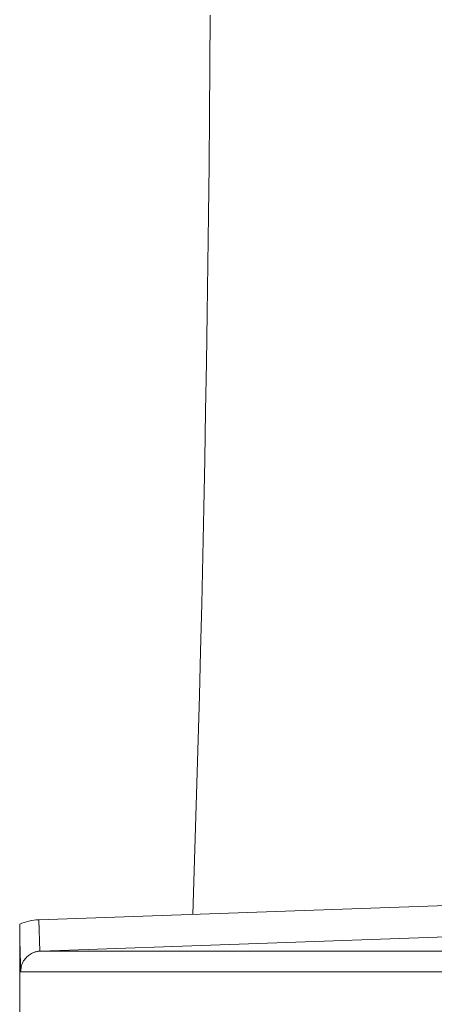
# Model space of a CAD drawing. Extents: x 193 to 943, y 26 to 526.
# Tile 38 of 207: x 356.236 to 356.735, y 92.686 to 93.868. Entities that reach past the tile are written whole.
import ezdxf

# ---------------------------------------------------------------- set-up
doc = ezdxf.new("R2010")
doc.units = 0
doc.layers.get('0').update_dxf_attribs({"lineweight": 25})
doc.layers.add('KG4_HLS_SYA', color=7, linetype='Continuous', lineweight=25)

# ---------------------------------------------------------------- blocks, each defined once
blk = doc.blocks.new('Spline-A069HX2Q7N', base_point=(356.2606, 92.7497))
at = {"color": 0, "lineweight": -2}
for p, q in [((356.2607, 92.7497), (356.2606, 92.7497)), ((356.2608, 92.7498), (356.2607, 92.7498)), ((356.2607, 92.7498), (356.2607, 92.7497)), ((356.2609, 92.7498), (356.2608, 92.7498)), ((356.261, 92.7498), (356.2609, 92.7498)), ((356.2611, 92.7498), (356.261, 92.7498)), ((356.2612, 92.7498), (356.2611, 92.7498)), ((356.2613, 92.7498), (356.2612, 92.7498)), ((356.2614, 92.7498), (356.2613, 92.7498)), ((356.2615, 92.7498), (356.2614, 92.7498)), ((356.2616, 92.7498), (356.2615, 92.7498)), ((356.2617, 92.7498), (356.2616, 92.7498))]:
    blk.add_line(p, q, dxfattribs=at)
blk = doc.blocks.new('Spline-A069HX2S7N', base_point=(356.2376, 92.7248))
at = {"color": 0, "lineweight": -2}
for p, q in [((356.2472, 92.7446), (356.2462, 92.7437)), ((356.2483, 92.7454), (356.2472, 92.7446)), ((356.2495, 92.7461), (356.2483, 92.7454)), ((356.2507, 92.7468), (356.2495, 92.7461)), ((356.2514, 92.7472), (356.2507, 92.7468)), ((356.2521, 92.7475), (356.2514, 92.7472)), ((356.2529, 92.7479), (356.2521, 92.7475)), ((356.2536, 92.7482), (356.2529, 92.7479)), ((356.2544, 92.7485), (356.2536, 92.7482)), ((356.2552, 92.7487), (356.2544, 92.7485)), ((356.2561, 92.7489), (356.2552, 92.7487)), ((356.257, 92.7491), (356.2561, 92.7489)), ((356.2579, 92.7493), (356.257, 92.7491)), ((356.2588, 92.7495), (356.2579, 92.7493)), ((356.2597, 92.7496), (356.2588, 92.7495)), ((356.2606, 92.7497), (356.2597, 92.7496)), ((356.2392, 92.7336), (356.2387, 92.7321)), ((356.2397, 92.7351), (356.2392, 92.7336)), ((356.2404, 92.7365), (356.2397, 92.7351)), ((356.2412, 92.7379), (356.2404, 92.7365)), ((356.2422, 92.7393), (356.2412, 92.7379)), ((356.2431, 92.7406), (356.2422, 92.7393)), ((356.2442, 92.7418), (356.2431, 92.7406)), ((356.2452, 92.7428), (356.2442, 92.7418)), ((356.2462, 92.7437), (356.2452, 92.7428)), ((356.2377, 92.7263), (356.2376, 92.7248)), ((356.2379, 92.7278), (356.2377, 92.7263)), ((356.2381, 92.7293), (356.2379, 92.7278)), ((356.2384, 92.7307), (356.2381, 92.7293)), ((356.2387, 92.7321), (356.2384, 92.7307))]:
    blk.add_line(p, q, dxfattribs=at)
blk = doc.blocks.new('Spline-A069HX2W7N', base_point=(356.2365, 92.7248))
at = {"color": 0, "lineweight": -2}
for p, q in [((356.2365, 92.778), (356.2365, 92.7821)), ((356.2365, 92.7739), (356.2365, 92.778)), ((356.2366, 92.7698), (356.2365, 92.7739)), ((356.2366, 92.7657), (356.2366, 92.7698)), ((356.2367, 92.7615), (356.2366, 92.7657)), ((356.2368, 92.7573), (356.2367, 92.7615)), ((356.2369, 92.7541), (356.2368, 92.7573)), ((356.237, 92.7507), (356.2369, 92.7541)), ((356.2371, 92.7472), (356.237, 92.7507)), ((356.2372, 92.7435), (356.2371, 92.7472)), ((356.2374, 92.7394), (356.2372, 92.7435)), ((356.2375, 92.735), (356.2374, 92.7394)), ((356.2375, 92.7342), (356.2375, 92.735)), ((356.2375, 92.7333), (356.2375, 92.7342)), ((356.2375, 92.7325), (356.2375, 92.7333)), ((356.2375, 92.7317), (356.2375, 92.7325)), ((356.2375, 92.7308), (356.2375, 92.7317)), ((356.2375, 92.7299), (356.2375, 92.7308)), ((356.2376, 92.7291), (356.2375, 92.7299)), ((356.2376, 92.7282), (356.2376, 92.7291)), ((356.2376, 92.7274), (356.2376, 92.7282)), ((356.2376, 92.7265), (356.2376, 92.7274)), ((356.2376, 92.7257), (356.2376, 92.7265)), ((356.2376, 92.7248), (356.2376, 92.7257))]:
    blk.add_line(p, q, dxfattribs=at)
blk = doc.blocks.new('Kreis-A069HX807N', base_point=(356.2365, 92.7821))
at = {"color": 0, "lineweight": -2}
blk.add_ellipse((356.2615, 92.7248), major_axis=(-0.0022, 0.0625), ratio=1, start_param=0, end_param=0.37661, dxfattribs=at)
blk = doc.blocks.new('Spline-A069HXZU7N', base_point=(356.4446, 92.7937))
at = {"color": 0, "lineweight": -2}
for p, q in [((356.4651, 93.8136), (356.4655, 93.874)), ((356.4646, 93.7536), (356.4651, 93.8136)), ((356.464, 93.6938), (356.4646, 93.7536)), ((356.4634, 93.6342), (356.464, 93.6938)), ((356.4626, 93.5748), (356.4634, 93.6342)), ((356.4617, 93.5156), (356.4626, 93.5748)), ((356.4608, 93.4566), (356.4617, 93.5156)), ((356.4599, 93.3982), (356.4608, 93.4566)), ((356.4588, 93.3401), (356.4599, 93.3982)), ((356.4577, 93.2821), (356.4588, 93.3401)), ((356.4565, 93.2244), (356.4577, 93.2821)), ((356.4552, 93.167), (356.4565, 93.2244)), ((356.4538, 93.1099), (356.4552, 93.167)), ((356.4524, 93.0568), (356.4538, 93.1099)), ((356.4509, 93.0039), (356.4524, 93.0568)), ((356.4494, 92.9512), (356.4509, 93.0039)), ((356.4478, 92.8986), (356.4494, 92.9512)), ((356.4462, 92.8462), (356.4478, 92.8986)), ((356.4446, 92.7938), (356.4462, 92.8462))]:
    blk.add_line(p, q, dxfattribs=at)

msp = doc.modelspace()

# ---------------------------------------------------------------- linework, layer by layer
at = {"layer": 'KG4_HLS_SYA', "color": 8, "linetype": 'Continuous', "lineweight": 9, "ltscale": 0.13, "true_color": 0x808080}
for p, q in [((356.2593, 92.7873), (356.7753, 92.8053)), ((356.2365, 92.579), (356.2365, 92.7822)), ((356.2606, 92.7497), (356.2593, 92.7873)), ((356.2617, 92.7498), (356.7766, 92.7678)), ((360.1863, 92.7498), (356.2617, 92.7498)), ((358.224, 92.7248), (356.2376, 92.7248))]:
    msp.add_line(p, q, dxfattribs=at)

# ---------------------------------------------------------------- block references
for name, p in [('Spline-A069HXZU7N', (356.4446, 92.7937)), ('Kreis-A069HX807N', (356.2365, 92.7821)), ('Spline-A069HX2W7N', (356.2365, 92.7248)), ('Spline-A069HX2S7N', (356.2376, 92.7248)), ('Spline-A069HX2Q7N', (356.2606, 92.7497))]:
    msp.add_blockref(name, p, dxfattribs=at)

doc.saveas('drawing.dxf')
